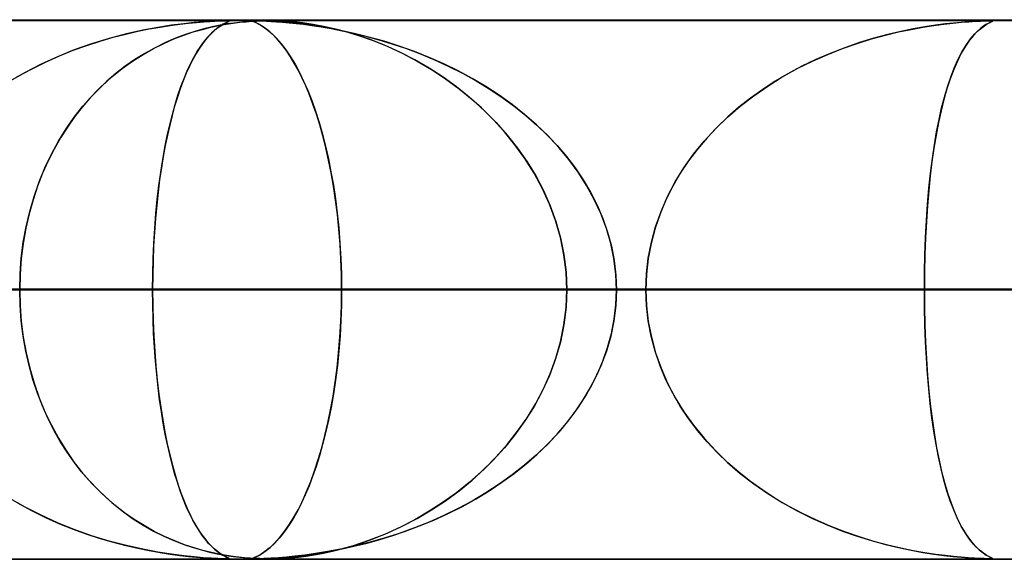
# Model space of a CAD drawing. Header units: millimetres. Extents: x -635 to 635, y -772 to 772.
# Tile 22 of 44: x -32 to -14, y 761 to 772. Entities that reach past the tile are written whole.
import ezdxf

# ---------------------------------------------------------------- set-up
doc = ezdxf.new("R2010")
doc.units = ezdxf.units.MM
doc.layers.add('HIDDEN', color=7, linetype='Continuous')
doc.layers.add('THICK', color=7, linetype='Continuous')

msp = doc.modelspace()

# ---------------------------------------------------------------- linework, layer by layer
at = {"layer": 'HIDDEN'}
for p, q in [((-551.5, 771.49), (0, 771.49)), ((-280.736, 771.49), (0, 771.49)), ((-280.736, 771.49), (0, 771.49)), ((0, 771.48), (-268.845, 771.48)), ((-30.24, 771.285), (-30.027, 771.329)), ((-29.87, 771.357), (-30.149, 771.304)), ((-30.027, 771.329), (-29.825, 771.364)), ((-29.616, 771.396), (-29.87, 771.357)), ((-29.825, 771.364), (-29.637, 771.393)), ((-29.637, 771.393), (-29.462, 771.417)), ((-29.389, 771.425), (-29.616, 771.396)), ((-29.462, 771.417), (-29.299, 771.435)), ((-29.195, 771.446), (-29.389, 771.425)), ((-29.299, 771.435), (-29.15, 771.45)), ((-29.029, 771.46), (-29.195, 771.446)), ((-29.015, 771.33), (-29.181, 771.283)), ((-29.15, 771.45), (-29.017, 771.461)), ((-29.043, 771.321), (-28.884, 771.361)), ((-28.879, 771.47), (-29.029, 771.46)), ((-29.017, 771.461), (-28.903, 771.468)), ((-28.859, 771.368), (-29.015, 771.33)), ((-28.903, 771.468), (-28.81, 771.473)), ((-28.884, 771.361), (-28.735, 771.393)), ((-28.753, 771.476), (-28.879, 771.47)), ((-28.713, 771.398), (-28.859, 771.368)), ((-28.776, 771.335), (-28.823, 771.296)), ((-28.816, 771.302), (-28.76, 771.347)), ((-28.81, 771.473), (-28.736, 771.477)), ((-28.733, 771.367), (-28.776, 771.335)), ((-28.76, 771.347), (-28.71, 771.383)), ((-28.661, 771.479), (-28.753, 771.476)), ((-28.736, 771.477), (-28.679, 771.479)), ((-28.735, 771.393), (-28.598, 771.418)), ((-28.695, 771.393), (-28.733, 771.367)), ((-28.58, 771.421), (-28.713, 771.398)), ((-28.71, 771.383), (-28.665, 771.411)), ((-28.66, 771.414), (-28.695, 771.393)), ((-28.679, 771.479), (-28.634, 771.48)), ((-28.665, 771.411), (-28.627, 771.432)), ((-28.6, 771.48), (-28.661, 771.479)), ((-28.631, 771.43), (-28.66, 771.414)), ((-28.634, 771.48), (-28.6, 771.48)), ((-28.605, 771.443), (-28.631, 771.43)), ((-28.627, 771.432), (-28.596, 771.448)), ((-28.583, 771.454), (-28.605, 771.443)), ((-28.6, 771.48), (-28.575, 771.48)), ((-28.563, 771.479), (-28.6, 771.48)), ((-28.598, 771.418), (-28.468, 771.437)), ((-28.596, 771.448), (-28.57, 771.46)), ((-28.565, 771.463), (-28.583, 771.454)), ((-28.459, 771.438), (-28.58, 771.421)), ((-28.575, 771.48), (-28.558, 771.479)), ((-28.57, 771.46), (-28.552, 771.469)), ((-28.553, 771.469), (-28.565, 771.463)), ((-28.547, 771.476), (-28.563, 771.479)), ((-28.558, 771.479), (-28.549, 771.477)), ((-28.547, 771.474), (-28.553, 771.469)), ((-28.552, 771.469), (-28.547, 771.476)), ((-28.549, 771.477), (-28.547, 771.474)), ((-28.468, 771.437), (-28.345, 771.452)), ((-28.351, 771.451), (-28.459, 771.438)), ((-28.246, 771.462), (-28.351, 771.451)), ((-28.345, 771.452), (-28.232, 771.463)), ((-28.146, 771.469), (-28.246, 771.462)), ((-28.232, 771.463), (-28.129, 771.471)), ((-28.052, 771.475), (-28.146, 771.469)), ((-28.129, 771.471), (-28.04, 771.475)), ((-28.108, 771.476), (-28.101, 771.478)), ((-28.107, 771.472), (-28.108, 771.476)), ((-28.092, 771.479), (-28.107, 771.476)), ((-28.107, 771.476), (-28.103, 771.47)), ((-28.097, 771.467), (-28.107, 771.472)), ((-28.103, 771.47), (-28.083, 771.46)), ((-28.101, 771.478), (-28.086, 771.479)), ((-28.079, 771.458), (-28.097, 771.467)), ((-28.056, 771.48), (-28.092, 771.479)), ((-28.086, 771.479), (-28.064, 771.48)), ((-28.083, 771.46), (-28.052, 771.446)), ((-28.054, 771.447), (-28.079, 771.458)), ((-27.993, 771.479), (-28.056, 771.48)), ((-28.056, 771.48), (-28.023, 771.48)), ((-28.022, 771.431), (-28.054, 771.447)), ((-27.969, 771.478), (-28.052, 771.475)), ((-28.052, 771.446), (-28.01, 771.425)), ((-28.04, 771.475), (-27.963, 771.478)), ((-28.023, 771.48), (-27.979, 771.479)), ((-27.985, 771.412), (-28.022, 771.431)), ((-28.01, 771.425), (-27.958, 771.396)), ((-27.899, 771.476), (-27.993, 771.479)), ((-27.944, 771.388), (-27.985, 771.412)), ((-27.979, 771.479), (-27.923, 771.477)), ((-27.895, 771.479), (-27.969, 771.478)), ((-27.963, 771.478), (-27.892, 771.48)), ((-27.958, 771.396), (-27.896, 771.357)), ((-27.897, 771.357), (-27.944, 771.388)), ((-27.923, 771.477), (-27.853, 771.474)), ((-27.773, 771.469), (-27.899, 771.476)), ((-27.847, 771.321), (-27.897, 771.357)), ((-27.896, 771.357), (-27.826, 771.304)), ((-27.823, 771.48), (-27.895, 771.479)), ((-27.892, 771.48), (-27.824, 771.48)), ((-27.853, 771.474), (-27.767, 771.469)), ((-27.824, 771.48), (-27.754, 771.479)), ((-27.75, 771.479), (-27.823, 771.48)), ((-27.629, 771.46), (-27.773, 771.469)), ((-27.767, 771.469), (-27.667, 771.463)), ((-27.754, 771.479), (-27.68, 771.478)), ((-27.673, 771.478), (-27.75, 771.479)), ((-27.68, 771.478), (-27.597, 771.475)), ((-27.587, 771.475), (-27.673, 771.478)), ((-27.667, 771.463), (-27.555, 771.454)), ((-27.481, 771.448), (-27.629, 771.46)), ((-27.597, 771.475), (-27.501, 771.47)), ((-27.481, 771.469), (-27.587, 771.475)), ((-27.555, 771.454), (-27.434, 771.443)), ((-27.501, 771.47), (-27.387, 771.461)), ((-27.348, 771.458), (-27.481, 771.469)), ((-27.324, 771.432), (-27.481, 771.448)), ((-27.434, 771.443), (-27.305, 771.43)), ((-27.387, 771.461), (-27.26, 771.449)), ((-27.182, 771.44), (-27.348, 771.458)), ((-27.144, 771.411), (-27.324, 771.432)), ((-27.305, 771.43), (-27.166, 771.414)), ((-27.26, 771.449), (-27.119, 771.431)), ((-26.986, 771.411), (-27.182, 771.44)), ((-27.166, 771.414), (-27.011, 771.393)), ((-26.942, 771.383), (-27.144, 771.411)), ((-27.119, 771.431), (-26.966, 771.408)), ((-27.011, 771.393), (-26.838, 771.367)), ((-26.763, 771.37), (-26.986, 771.411)), ((-26.966, 771.408), (-26.795, 771.377)), ((-26.72, 771.347), (-26.942, 771.383)), ((-26.838, 771.367), (-26.65, 771.335)), ((-26.795, 771.377), (-26.601, 771.335)), ((-26.515, 771.314), (-26.763, 771.37)), ((-26.48, 771.302), (-26.72, 771.347)), ((-26.65, 771.335), (-26.448, 771.296)), ((-26.601, 771.335), (-26.384, 771.279)), ((-15.852, 771.33), (-16.082, 771.283)), ((-15.89, 771.321), (-15.672, 771.361)), ((-15.638, 771.368), (-15.852, 771.33)), ((-15.672, 771.361), (-15.47, 771.393)), ((-15.44, 771.398), (-15.638, 771.368)), ((-15.47, 771.393), (-15.286, 771.418)), ((-15.262, 771.421), (-15.44, 771.398)), ((-15.286, 771.418), (-15.115, 771.437)), ((-15.104, 771.438), (-15.262, 771.421)), ((-15.115, 771.437), (-14.958, 771.452)), ((-14.965, 771.451), (-15.104, 771.438)), ((-14.835, 771.462), (-14.965, 771.451)), ((-14.958, 771.452), (-14.818, 771.463)), ((-14.717, 771.469), (-14.835, 771.462)), ((-14.818, 771.463), (-14.698, 771.471)), ((-14.616, 771.475), (-14.717, 771.469)), ((-14.698, 771.471), (-14.604, 771.475)), ((-14.605, 771.335), (-14.667, 771.279)), ((-14.629, 771.314), (-14.558, 771.37)), ((-14.537, 771.478), (-14.616, 771.475)), ((-14.55, 771.377), (-14.605, 771.335)), ((-14.604, 771.475), (-14.532, 771.478)), ((-14.558, 771.37), (-14.497, 771.411)), ((-14.503, 771.408), (-14.55, 771.377)), ((-14.479, 771.479), (-14.537, 771.478)), ((-14.532, 771.478), (-14.477, 771.48)), ((-14.462, 771.431), (-14.503, 771.408)), ((-14.497, 771.411), (-14.446, 771.44)), ((-14.435, 771.48), (-14.479, 771.479)), ((-14.477, 771.48), (-14.435, 771.48)), ((-14.428, 771.449), (-14.462, 771.431)), ((-14.446, 771.44), (-14.41, 771.458)), ((-14.435, 771.48), (-14.406, 771.479)), ((-14.405, 771.479), (-14.435, 771.48)), ((-14.402, 771.461), (-14.428, 771.449)), ((-14.41, 771.458), (-14.389, 771.469)), ((-14.406, 771.479), (-14.389, 771.478)), ((-14.388, 771.478), (-14.405, 771.479)), ((-14.387, 771.47), (-14.402, 771.461)), ((-14.389, 771.478), (-14.382, 771.475)), ((-14.389, 771.469), (-14.382, 771.475)), ((-14.382, 771.475), (-14.388, 771.478)), ((-14.382, 771.475), (-14.387, 771.47)), ((-30.77, 771.153), (-31.099, 771.053)), ((-30.937, 771.104), (-30.696, 771.174)), ((-30.451, 771.237), (-30.77, 771.153)), ((-30.696, 771.174), (-30.463, 771.234)), ((-30.463, 771.234), (-30.24, 771.285)), ((-30.149, 771.304), (-30.451, 771.237)), ((-29.756, 771.061), (-29.569, 771.143)), ((-29.538, 771.156), (-29.727, 771.075)), ((-29.569, 771.143), (-29.387, 771.213)), ((-29.356, 771.225), (-29.538, 771.156)), ((-29.387, 771.213), (-29.211, 771.272)), ((-29.181, 771.283), (-29.356, 771.225)), ((-29.211, 771.272), (-29.043, 771.321)), ((-29.005, 771.1), (-28.939, 771.179)), ((-28.926, 771.194), (-28.982, 771.129)), ((-28.939, 771.179), (-28.876, 771.247)), ((-28.873, 771.249), (-28.926, 771.194)), ((-28.876, 771.247), (-28.816, 771.302)), ((-28.823, 771.296), (-28.873, 771.249)), ((-27.792, 771.276), (-27.847, 771.321)), ((-27.826, 771.304), (-27.749, 771.237)), ((-27.735, 771.224), (-27.792, 771.276)), ((-27.749, 771.237), (-27.665, 771.153)), ((-27.674, 771.162), (-27.735, 771.224)), ((-27.61, 771.091), (-27.674, 771.162)), ((-27.665, 771.153), (-27.578, 771.053)), ((-26.245, 771.239), (-26.515, 771.314)), ((-26.223, 771.247), (-26.48, 771.302)), ((-26.448, 771.296), (-26.234, 771.249)), ((-26.384, 771.279), (-26.146, 771.208)), ((-25.957, 771.143), (-26.245, 771.239)), ((-26.234, 771.249), (-26.007, 771.194)), ((-25.953, 771.179), (-26.223, 771.247)), ((-26.146, 771.208), (-25.889, 771.118)), ((-26.007, 771.194), (-25.771, 771.129)), ((-25.663, 771.028), (-25.957, 771.143)), ((-25.671, 771.1), (-25.953, 771.179)), ((-16.89, 771.061), (-16.625, 771.143)), ((-16.582, 771.156), (-16.849, 771.075)), ((-16.625, 771.143), (-16.369, 771.213)), ((-16.326, 771.225), (-16.582, 771.156)), ((-16.369, 771.213), (-16.123, 771.272)), ((-16.082, 771.283), (-16.326, 771.225)), ((-16.123, 771.272), (-15.89, 771.321)), ((-14.871, 771.028), (-14.789, 771.143)), ((-14.735, 771.208), (-14.808, 771.118)), ((-14.789, 771.143), (-14.707, 771.239)), ((-14.667, 771.279), (-14.735, 771.208)), ((-14.707, 771.239), (-14.629, 771.314)), ((-31.437, 770.932), (-31.184, 771.024)), ((-31.099, 771.053), (-31.42, 770.939)), ((-31.184, 771.024), (-30.937, 771.104)), ((-30.142, 770.856), (-29.948, 770.966)), ((-29.921, 770.98), (-30.111, 770.875)), ((-29.948, 770.966), (-29.756, 771.061)), ((-29.727, 771.075), (-29.921, 770.98)), ((-29.098, 770.969), (-29.158, 770.872)), ((-29.136, 770.909), (-29.071, 771.009)), ((-29.039, 771.054), (-29.098, 770.969)), ((-29.071, 771.009), (-29.005, 771.1)), ((-28.982, 771.129), (-29.039, 771.054)), ((-27.544, 771.01), (-27.61, 771.091)), ((-27.578, 771.053), (-27.492, 770.939)), ((-27.476, 770.917), (-27.544, 771.01)), ((-25.889, 771.118), (-25.616, 771.007)), ((-25.771, 771.129), (-25.525, 771.055)), ((-25.388, 771.009), (-25.671, 771.1)), ((-25.378, 770.899), (-25.663, 771.028)), ((-25.616, 771.007), (-25.334, 770.877)), ((-25.525, 771.055), (-25.272, 770.969)), ((-25.108, 770.909), (-25.388, 771.009)), ((-25.272, 770.969), (-25.013, 770.872)), ((-17.44, 770.856), (-17.163, 770.966)), ((-17.124, 770.98), (-17.396, 770.875)), ((-17.163, 770.966), (-16.89, 771.061)), ((-16.849, 771.075), (-17.124, 770.98)), ((-14.884, 771.007), (-14.961, 770.877)), ((-14.949, 770.899), (-14.871, 771.028)), ((-14.808, 771.118), (-14.884, 771.007)), ((-31.733, 770.813), (-32.036, 770.674)), ((-31.953, 770.714), (-31.693, 770.829)), ((-31.42, 770.939), (-31.733, 770.813)), ((-31.693, 770.829), (-31.437, 770.932)), ((-30.338, 770.732), (-30.142, 770.856)), ((-30.111, 770.875), (-30.296, 770.76)), ((-29.262, 770.679), (-29.199, 770.799)), ((-29.158, 770.872), (-29.219, 770.762)), ((-29.199, 770.799), (-29.136, 770.909)), ((-27.492, 770.939), (-27.407, 770.813)), ((-27.407, 770.813), (-27.476, 770.917)), ((-27.407, 770.813), (-27.323, 770.674)), ((-27.336, 770.696), (-27.407, 770.813)), ((-25.1, 770.756), (-25.378, 770.899)), ((-25.334, 770.877), (-25.059, 770.733)), ((-24.833, 770.799), (-25.108, 770.909)), ((-25.013, 770.872), (-24.748, 770.762)), ((-24.562, 770.679), (-24.833, 770.799)), ((-17.721, 770.732), (-17.44, 770.856)), ((-17.396, 770.875), (-17.661, 770.76)), ((-14.961, 770.877), (-15.033, 770.733)), ((-15.022, 770.756), (-14.949, 770.899)), ((-32.036, 770.674), (-32.33, 770.523)), ((-32.213, 770.585), (-31.953, 770.714)), ((-30.475, 770.635), (-30.648, 770.502)), ((-30.533, 770.592), (-30.338, 770.732)), ((-30.296, 770.76), (-30.475, 770.635)), ((-29.281, 770.64), (-29.341, 770.507)), ((-29.323, 770.549), (-29.262, 770.679)), ((-29.219, 770.762), (-29.281, 770.64)), ((-27.265, 770.567), (-27.336, 770.696)), ((-27.323, 770.674), (-27.242, 770.523)), ((-24.833, 770.6), (-25.1, 770.756)), ((-25.059, 770.733), (-24.791, 770.574)), ((-24.574, 770.433), (-24.833, 770.6)), ((-24.748, 770.762), (-24.48, 770.64)), ((-24.296, 770.549), (-24.562, 770.679)), ((-24.48, 770.64), (-24.217, 770.508)), ((-17.919, 770.635), (-18.17, 770.502)), ((-18.004, 770.592), (-17.721, 770.732)), ((-17.661, 770.76), (-17.919, 770.635)), ((-15.156, 770.433), (-15.091, 770.6)), ((-15.033, 770.733), (-15.102, 770.574)), ((-15.091, 770.6), (-15.022, 770.756)), ((-32.33, 770.523), (-32.613, 770.36)), ((-32.471, 770.444), (-32.213, 770.585)), ((-30.91, 770.269), (-30.725, 770.437)), ((-30.648, 770.502), (-30.814, 770.359)), ((-30.725, 770.437), (-30.533, 770.592)), ((-29.341, 770.507), (-29.398, 770.367)), ((-29.382, 770.409), (-29.323, 770.549)), ((-27.194, 770.425), (-27.265, 770.567)), ((-27.242, 770.523), (-27.163, 770.36)), ((-27.124, 770.273), (-27.194, 770.425)), ((-24.791, 770.574), (-24.531, 770.403)), ((-24.327, 770.254), (-24.574, 770.433)), ((-24.036, 770.409), (-24.296, 770.549)), ((-24.217, 770.508), (-23.963, 770.367)), ((-18.552, 770.269), (-18.283, 770.437)), ((-18.17, 770.502), (-18.412, 770.359)), ((-18.283, 770.437), (-18.004, 770.592)), ((-15.217, 770.254), (-15.156, 770.433)), ((-15.102, 770.574), (-15.167, 770.403)), ((-31.088, 770.089), (-30.91, 770.269)), ((-30.814, 770.359), (-30.974, 770.207)), ((-29.495, 770.098), (-29.439, 770.259)), ((-29.398, 770.367), (-29.454, 770.218)), ((-29.439, 770.259), (-29.382, 770.409)), ((-27.163, 770.36), (-27.087, 770.185)), ((-27.056, 770.109), (-27.124, 770.273)), ((-24.531, 770.403), (-24.28, 770.218)), ((-24.09, 770.064), (-24.327, 770.254)), ((-23.782, 770.259), (-24.036, 770.409)), ((-23.963, 770.367), (-23.718, 770.218)), ((-23.535, 770.098), (-23.782, 770.259)), ((-18.812, 770.089), (-18.552, 770.269)), ((-18.412, 770.359), (-18.646, 770.207)), ((-15.273, 770.064), (-15.217, 770.254)), ((-15.167, 770.403), (-15.227, 770.218)), ((-31.128, 770.046), (-31.274, 769.876)), ((-31.258, 769.897), (-31.088, 770.089)), ((-30.974, 770.207), (-31.128, 770.046)), ((-29.506, 770.061), (-29.557, 769.897)), ((-29.548, 769.926), (-29.495, 770.098)), ((-29.454, 770.218), (-29.506, 770.061)), ((-27.087, 770.185), (-27.014, 769.999)), ((-26.99, 769.934), (-27.056, 770.109)), ((-24.28, 770.218), (-24.039, 770.021)), ((-23.864, 769.863), (-24.09, 770.064)), ((-23.718, 770.218), (-23.483, 770.062)), ((-23.295, 769.926), (-23.535, 770.098)), ((-23.483, 770.062), (-23.257, 769.897)), ((-18.871, 770.046), (-19.086, 769.876)), ((-19.061, 769.897), (-18.812, 770.089)), ((-18.646, 770.207), (-18.871, 770.046)), ((-15.325, 769.863), (-15.273, 770.064)), ((-15.227, 770.218), (-15.284, 770.021)), ((-31.419, 769.692), (-31.258, 769.897)), ((-31.274, 769.876), (-31.414, 769.698)), ((-29.557, 769.897), (-29.604, 769.725)), ((-29.599, 769.743), (-29.548, 769.926)), ((-27.014, 769.999), (-26.943, 769.801)), ((-26.926, 769.748), (-26.99, 769.934)), ((-24.039, 770.021), (-23.809, 769.811)), ((-23.647, 769.649), (-23.864, 769.863)), ((-23.063, 769.743), (-23.295, 769.926)), ((-23.257, 769.897), (-23.041, 769.725)), ((-19.299, 769.692), (-19.061, 769.897)), ((-19.086, 769.876), (-19.292, 769.698)), ((-15.373, 769.649), (-15.325, 769.863)), ((-15.284, 770.021), (-15.337, 769.811)), ((-31.57, 769.474), (-31.419, 769.692)), ((-31.414, 769.698), (-31.547, 769.509)), ((-29.604, 769.725), (-29.649, 769.545)), ((-29.648, 769.549), (-29.599, 769.743)), ((-26.943, 769.801), (-26.877, 769.593)), ((-26.864, 769.551), (-26.926, 769.748)), ((-23.809, 769.811), (-23.591, 769.59)), ((-22.84, 769.549), (-23.063, 769.743)), ((-23.041, 769.725), (-22.836, 769.546)), ((-19.524, 769.474), (-19.299, 769.692)), ((-19.292, 769.698), (-19.489, 769.509)), ((-15.337, 769.811), (-15.385, 769.59)), ((-31.547, 769.509), (-31.674, 769.31)), ((-29.695, 769.345), (-29.648, 769.549)), ((-29.649, 769.545), (-29.692, 769.359)), ((-26.877, 769.593), (-26.815, 769.377)), ((-26.806, 769.343), (-26.864, 769.551)), ((-23.439, 769.421), (-23.647, 769.649)), ((-23.591, 769.59), (-23.386, 769.358)), ((-22.629, 769.345), (-22.84, 769.549)), ((-22.836, 769.546), (-22.643, 769.359)), ((-19.489, 769.509), (-19.677, 769.31)), ((-15.385, 769.59), (-15.43, 769.358)), ((-15.418, 769.421), (-15.373, 769.649)), ((-31.712, 769.245), (-31.57, 769.474)), ((-29.738, 769.131), (-29.695, 769.345)), ((-29.692, 769.359), (-29.731, 769.165)), ((-26.815, 769.377), (-26.757, 769.152)), ((-26.751, 769.125), (-26.806, 769.343)), ((-23.242, 769.179), (-23.439, 769.421)), ((-23.386, 769.358), (-23.194, 769.115)), ((-22.643, 769.359), (-22.46, 769.166)), ((-22.429, 769.131), (-22.629, 769.345)), ((-19.734, 769.245), (-19.524, 769.474)), ((-15.43, 769.358), (-15.47, 769.115)), ((-15.46, 769.179), (-15.418, 769.421)), ((-31.843, 769.004), (-31.712, 769.245)), ((-31.674, 769.31), (-31.793, 769.101)), ((-29.731, 769.165), (-29.769, 768.963)), ((-26.757, 769.152), (-26.704, 768.919)), ((-23.059, 768.923), (-23.242, 769.179)), ((-22.46, 769.166), (-22.288, 768.964)), ((-19.93, 769.004), (-19.734, 769.245)), ((-19.677, 769.31), (-19.854, 769.101)), ((-15.497, 768.923), (-15.46, 769.179)), ((-31.963, 768.754), (-31.843, 769.004)), ((-31.793, 769.101), (-31.904, 768.881)), ((-29.769, 768.963), (-29.803, 768.752)), ((-29.778, 768.905), (-29.738, 769.131)), ((-26.699, 768.896), (-26.751, 769.125)), ((-23.194, 769.115), (-23.018, 768.863)), ((-22.242, 768.905), (-22.429, 769.131)), ((-22.288, 768.964), (-22.127, 768.752)), ((-20.108, 768.754), (-19.93, 769.004)), ((-19.854, 769.101), (-20.02, 768.881)), ((-15.47, 769.115), (-15.506, 768.863)), ((-31.904, 768.881), (-32.007, 768.651)), ((-29.815, 768.67), (-29.778, 768.905)), ((-26.704, 768.919), (-26.656, 768.679)), ((-26.652, 768.658), (-26.699, 768.896)), ((-22.889, 768.654), (-23.059, 768.923)), ((-23.018, 768.863), (-22.858, 768.601)), ((-22.069, 768.67), (-22.242, 768.905)), ((-20.02, 768.881), (-20.174, 768.651)), ((-15.506, 768.863), (-15.537, 768.601)), ((-15.531, 768.654), (-15.497, 768.923)), ((-32.007, 768.651), (-32.1, 768.411)), ((-32.07, 768.493), (-31.963, 768.754)), ((-29.849, 768.424), (-29.815, 768.67)), ((-29.803, 768.752), (-29.835, 768.531)), ((-26.656, 768.679), (-26.612, 768.431)), ((-26.609, 768.41), (-26.652, 768.658)), ((-22.737, 768.373), (-22.889, 768.654)), ((-22.858, 768.601), (-22.715, 768.329)), ((-22.127, 768.752), (-21.978, 768.532)), ((-21.912, 768.424), (-22.069, 768.67)), ((-20.174, 768.651), (-20.314, 768.411)), ((-20.268, 768.493), (-20.108, 768.754)), ((-15.537, 768.601), (-15.565, 768.329)), ((-15.561, 768.373), (-15.531, 768.654)), ((-32.1, 768.411), (-32.184, 768.16)), ((-32.164, 768.223), (-32.07, 768.493)), ((-29.879, 768.167), (-29.849, 768.424)), ((-29.835, 768.531), (-29.864, 768.301)), ((-26.612, 768.431), (-26.573, 768.175)), ((-26.57, 768.153), (-26.609, 768.41)), ((-21.978, 768.532), (-21.841, 768.301)), ((-21.771, 768.167), (-21.912, 768.424)), ((-20.314, 768.411), (-20.44, 768.16)), ((-20.41, 768.223), (-20.268, 768.493)), ((-32.245, 767.945), (-32.164, 768.223)), ((-29.864, 768.301), (-29.89, 768.062)), ((-22.603, 768.079), (-22.737, 768.373)), ((-22.715, 768.329), (-22.591, 768.049)), ((-21.841, 768.301), (-21.719, 768.062)), ((-20.532, 767.945), (-20.41, 768.223)), ((-15.565, 768.329), (-15.589, 768.049)), ((-15.586, 768.079), (-15.561, 768.373)), ((-32.184, 768.16), (-32.257, 767.9)), ((-29.89, 768.062), (-29.912, 767.814)), ((-29.905, 767.902), (-29.879, 768.167)), ((-26.573, 768.175), (-26.54, 767.91)), ((-26.537, 767.887), (-26.57, 768.153)), ((-22.49, 767.774), (-22.603, 768.079)), ((-22.591, 768.049), (-22.484, 767.758)), ((-21.648, 767.902), (-21.771, 768.167)), ((-21.719, 768.062), (-21.613, 767.814)), ((-20.44, 768.16), (-20.549, 767.9)), ((-15.589, 768.049), (-15.609, 767.758)), ((-15.608, 767.774), (-15.586, 768.079)), ((-32.257, 767.9), (-32.318, 767.63)), ((-32.312, 767.66), (-32.245, 767.945)), ((-29.927, 767.629), (-29.905, 767.902)), ((-26.54, 767.91), (-26.512, 767.637)), ((-26.51, 767.615), (-26.537, 767.887)), ((-21.546, 767.629), (-21.648, 767.902)), ((-20.549, 767.9), (-20.642, 767.63)), ((-20.633, 767.66), (-20.532, 767.945)), ((-29.912, 767.814), (-29.931, 767.559)), ((-22.399, 767.46), (-22.49, 767.774)), ((-22.484, 767.758), (-22.398, 767.456)), ((-21.613, 767.814), (-21.523, 767.559)), ((-15.624, 767.46), (-15.608, 767.774)), ((-15.609, 767.758), (-15.624, 767.456)), ((-32.318, 767.63), (-32.368, 767.351)), ((-32.365, 767.371), (-32.312, 767.66)), ((-29.931, 767.559), (-29.946, 767.299)), ((-29.944, 767.35), (-29.927, 767.629)), ((-26.512, 767.637), (-26.489, 767.356)), ((-26.488, 767.339), (-26.51, 767.615)), ((-21.465, 767.35), (-21.546, 767.629)), ((-21.523, 767.559), (-21.452, 767.299)), ((-20.642, 767.63), (-20.716, 767.351)), ((-20.711, 767.371), (-20.633, 767.66)), ((-32.368, 767.351), (-32.403, 767.067)), ((-32.402, 767.079), (-32.365, 767.371)), ((-29.956, 767.067), (-29.944, 767.35)), ((-26.489, 767.356), (-26.473, 767.071)), ((-26.472, 767.059), (-26.488, 767.339)), ((-22.334, 767.138), (-22.399, 767.46)), ((-22.398, 767.456), (-22.334, 767.143)), ((-21.406, 767.067), (-21.465, 767.35)), ((-20.716, 767.351), (-20.77, 767.067)), ((-20.768, 767.079), (-20.711, 767.371)), ((-15.636, 767.138), (-15.624, 767.46)), ((-15.624, 767.456), (-15.636, 767.143)), ((-29.946, 767.299), (-29.957, 767.033)), ((-22.334, 767.143), (-22.294, 766.819)), ((-22.294, 766.814), (-22.334, 767.138)), ((-21.452, 767.299), (-21.401, 767.033)), ((-15.636, 767.143), (-15.643, 766.819)), ((-15.643, 766.814), (-15.636, 767.138)), ((-32.403, 767.067), (-32.425, 766.779)), ((-32.424, 766.785), (-32.402, 767.079)), ((-29.957, 767.033), (-29.964, 766.763)), ((-29.963, 766.78), (-29.956, 767.067)), ((-26.473, 767.071), (-26.463, 766.781)), ((-26.463, 766.776), (-26.472, 767.059)), ((-21.37, 766.78), (-21.406, 767.067)), ((-21.401, 767.033), (-21.369, 766.763)), ((-20.802, 766.785), (-20.768, 767.079)), ((-20.77, 767.067), (-20.802, 766.779)), ((-32.432, 766.49), (-32.424, 766.785)), ((-32.425, 766.779), (-32.432, 766.49)), ((-29.966, 766.49), (-29.963, 766.78)), ((-29.964, 766.763), (-29.966, 766.49)), ((-26.463, 766.781), (-26.459, 766.49)), ((-26.459, 766.49), (-26.463, 766.776)), ((-22.294, 766.819), (-22.281, 766.49)), ((-22.281, 766.49), (-22.294, 766.814)), ((-21.358, 766.49), (-21.37, 766.78)), ((-21.369, 766.763), (-21.358, 766.49)), ((-20.813, 766.49), (-20.802, 766.785)), ((-20.802, 766.779), (-20.813, 766.49)), ((-15.643, 766.819), (-15.646, 766.49)), ((-15.646, 766.49), (-15.643, 766.814)), ((-267.342, 766.49), (0, 766.49)), ((0, 766.49), (-267.342, 766.49)), ((0, 766.49), (-262.261, 766.49)), ((-262.261, 766.49), (0, 766.49)), ((-253.177, 766.49), (0, 766.49)), ((0, 766.49), (-253.177, 766.49)), ((0, 766.49), (-248.097, 766.49)), ((-248.097, 766.49), (0, 766.49)), ((-239.012, 766.49), (0, 766.49)), ((0, 766.49), (-239.012, 766.49)), ((0, 766.49), (-233.932, 766.49)), ((-233.932, 766.49), (0, 766.49)), ((-224.848, 766.49), (0, 766.49)), ((0, 766.49), (-224.848, 766.49)), ((0, 766.49), (-219.767, 766.49)), ((-219.767, 766.49), (0, 766.49)), ((-210.683, 766.49), (0, 766.49)), ((0, 766.49), (-210.683, 766.49)), ((0, 766.49), (-205.602, 766.49)), ((-205.602, 766.49), (0, 766.49)), ((-196.517, 766.49), (0, 766.49)), ((0, 766.49), (-196.517, 766.49)), ((0, 766.49), (-191.437, 766.49)), ((-191.437, 766.49), (0, 766.49)), ((-182.352, 766.49), (0, 766.49)), ((0, 766.49), (-182.352, 766.49)), ((0, 766.49), (-177.271, 766.49)), ((-177.271, 766.49), (0, 766.49)), ((-168.187, 766.49), (0, 766.49)), ((0, 766.49), (-168.187, 766.49)), ((0, 766.49), (-163.106, 766.49)), ((-163.106, 766.49), (0, 766.49)), ((-154.021, 766.49), (0, 766.49)), ((0, 766.49), (-154.021, 766.49)), ((0, 766.49), (-148.94, 766.49)), ((-148.94, 766.49), (0, 766.49)), ((-139.855, 766.49), (0, 766.49)), ((0, 766.49), (-139.855, 766.49)), ((0, 766.49), (-134.774, 766.49)), ((-134.774, 766.49), (0, 766.49)), ((-125.688, 766.49), (0, 766.49)), ((0, 766.49), (-125.688, 766.49)), ((0, 766.49), (-120.607, 766.49)), ((-120.607, 766.49), (0, 766.49)), ((-111.521, 766.49), (0, 766.49)), ((0, 766.49), (-111.521, 766.49)), ((0, 766.49), (-106.44, 766.49)), ((-106.44, 766.49), (0, 766.49)), ((-97.353, 766.49), (0, 766.49)), ((0, 766.49), (-97.353, 766.49)), ((0, 766.49), (-92.271, 766.49)), ((-92.271, 766.49), (0, 766.49)), ((-83.184, 766.49), (0, 766.49)), ((0, 766.49), (-83.184, 766.49)), ((0, 766.49), (-78.101, 766.49)), ((-78.101, 766.49), (0, 766.49)), ((-69.013, 766.49), (0, 766.49)), ((0, 766.49), (-69.013, 766.49)), ((0, 766.49), (-63.929, 766.49)), ((-63.929, 766.49), (0, 766.49)), ((-54.838, 766.49), (0, 766.49)), ((0, 766.49), (-54.838, 766.49)), ((-29.966, 766.49), (-50.413, 766.49)), ((-50.413, 766.49), (-29.966, 766.49)), ((0, 766.49), (-49.753, 766.49)), ((-49.753, 766.49), (0, 766.49)), ((-40.657, 766.49), (0, 766.49)), ((0, 766.49), (-40.657, 766.49)), ((0, 766.49), (-35.567, 766.49)), ((-35.567, 766.49), (0, 766.49)), ((-35.567, 766.49), (-26.459, 766.49)), ((-26.459, 766.49), (-35.567, 766.49)), ((-32.432, 766.49), (-20.813, 766.49)), ((-32.425, 766.202), (-32.432, 766.49)), ((-32.432, 766.49), (-32.424, 766.195)), ((-20.813, 766.49), (-32.432, 766.49)), ((-29.964, 766.216), (-29.966, 766.49)), ((-29.966, 766.49), (-29.963, 766.2)), ((-20.813, 766.49), (-29.966, 766.49)), ((-29.966, 766.49), (-20.813, 766.49)), ((-26.463, 766.193), (-26.459, 766.49)), ((-26.459, 766.49), (-26.463, 766.202)), ((-26.459, 766.49), (0, 766.49)), ((0, 766.49), (-26.459, 766.49)), ((-22.281, 766.49), (-22.294, 766.166)), ((-22.294, 766.161), (-22.281, 766.49)), ((-15.646, 766.49), (-22.281, 766.49)), ((-22.281, 766.49), (-15.646, 766.49)), ((-8.766, 766.49), (-22.281, 766.49)), ((-22.281, 766.49), (-8.766, 766.49)), ((-21.358, 766.49), (-21.37, 766.2)), ((-21.369, 766.216), (-21.358, 766.49)), ((0, 766.49), (-21.358, 766.49)), ((-21.358, 766.49), (0, 766.49)), ((-21.358, 766.49), (-12.205, 766.49)), ((-12.205, 766.49), (-21.358, 766.49)), ((-20.813, 766.49), (-20.802, 766.195)), ((-20.802, 766.201), (-20.813, 766.49)), ((-15.643, 766.161), (-15.646, 766.49)), ((-15.646, 766.49), (-15.643, 766.166)), ((-8.766, 766.49), (-15.646, 766.49)), ((-15.646, 766.49), (-8.766, 766.49)), ((-29.957, 765.947), (-29.964, 766.216)), ((-21.401, 765.947), (-21.369, 766.216)), ((-32.403, 765.915), (-32.425, 766.202)), ((-32.424, 766.195), (-32.402, 765.901)), ((-29.963, 766.2), (-29.956, 765.913)), ((-26.473, 765.899), (-26.463, 766.193)), ((-26.463, 766.202), (-26.472, 765.917)), ((-22.294, 766.166), (-22.334, 765.842)), ((-22.334, 765.837), (-22.294, 766.161)), ((-21.37, 766.2), (-21.406, 765.913)), ((-20.77, 765.913), (-20.802, 766.201)), ((-20.802, 766.195), (-20.768, 765.901)), ((-15.643, 766.166), (-15.636, 765.842)), ((-15.636, 765.837), (-15.643, 766.161)), ((-32.368, 765.632), (-32.403, 765.915)), ((-32.402, 765.901), (-32.365, 765.609)), ((-29.946, 765.681), (-29.957, 765.947)), ((-29.956, 765.913), (-29.944, 765.63)), ((-26.49, 765.608), (-26.473, 765.899)), ((-26.472, 765.917), (-26.488, 765.635)), ((-21.406, 765.913), (-21.465, 765.63)), ((-21.452, 765.681), (-21.401, 765.947)), ((-20.716, 765.629), (-20.77, 765.913)), ((-20.768, 765.901), (-20.711, 765.609)), ((-29.931, 765.421), (-29.946, 765.681)), ((-22.334, 765.842), (-22.399, 765.52)), ((-22.398, 765.524), (-22.334, 765.837)), ((-21.523, 765.421), (-21.452, 765.681)), ((-15.636, 765.842), (-15.624, 765.52)), ((-15.624, 765.524), (-15.636, 765.837)), ((-32.319, 765.354), (-32.368, 765.632)), ((-32.365, 765.609), (-32.312, 765.32)), ((-29.944, 765.63), (-29.927, 765.351)), ((-26.514, 765.323), (-26.49, 765.608)), ((-26.488, 765.635), (-26.51, 765.357)), ((-22.399, 765.52), (-22.49, 765.206)), ((-22.484, 765.222), (-22.398, 765.524)), ((-21.465, 765.63), (-21.546, 765.351)), ((-20.642, 765.35), (-20.716, 765.629)), ((-20.711, 765.609), (-20.633, 765.32)), ((-15.609, 765.222), (-15.624, 765.524)), ((-15.624, 765.52), (-15.608, 765.206)), ((-32.258, 765.085), (-32.319, 765.354)), ((-32.312, 765.32), (-32.245, 765.035)), ((-29.912, 765.166), (-29.931, 765.421)), ((-29.927, 765.351), (-29.905, 765.078)), ((-26.543, 765.045), (-26.514, 765.323)), ((-26.51, 765.357), (-26.538, 765.083)), ((-21.546, 765.351), (-21.648, 765.078)), ((-21.613, 765.166), (-21.523, 765.421)), ((-20.549, 765.08), (-20.642, 765.35)), ((-20.633, 765.32), (-20.532, 765.035)), ((-29.89, 764.918), (-29.912, 765.166)), ((-22.49, 765.206), (-22.603, 764.901)), ((-22.591, 764.931), (-22.484, 765.222)), ((-21.719, 764.918), (-21.613, 765.166)), ((-15.589, 764.931), (-15.609, 765.222)), ((-15.608, 765.206), (-15.586, 764.901)), ((-32.186, 764.825), (-32.258, 765.085)), ((-32.245, 765.035), (-32.164, 764.757)), ((-29.905, 765.078), (-29.879, 764.812)), ((-26.578, 764.776), (-26.543, 765.045)), ((-26.538, 765.083), (-26.572, 764.816)), ((-22.715, 764.651), (-22.591, 764.931)), ((-21.648, 765.078), (-21.771, 764.812)), ((-20.44, 764.82), (-20.549, 765.08)), ((-20.532, 765.035), (-20.41, 764.757)), ((-15.565, 764.651), (-15.589, 764.931)), ((-32.103, 764.575), (-32.186, 764.825)), ((-32.164, 764.757), (-32.07, 764.487)), ((-29.864, 764.679), (-29.89, 764.918)), ((-29.879, 764.812), (-29.849, 764.556)), ((-26.618, 764.517), (-26.578, 764.776)), ((-26.572, 764.816), (-26.611, 764.558)), ((-22.603, 764.901), (-22.737, 764.607)), ((-21.771, 764.812), (-21.912, 764.556)), ((-21.841, 764.679), (-21.719, 764.918)), ((-20.314, 764.569), (-20.44, 764.82)), ((-20.41, 764.757), (-20.268, 764.487)), ((-15.586, 764.901), (-15.561, 764.607)), ((-32.01, 764.336), (-32.103, 764.575)), ((-29.835, 764.448), (-29.864, 764.679)), ((-22.737, 764.607), (-22.889, 764.326)), ((-22.858, 764.379), (-22.715, 764.651)), ((-21.978, 764.448), (-21.841, 764.679)), ((-20.174, 764.329), (-20.314, 764.569)), ((-15.537, 764.379), (-15.565, 764.651)), ((-15.561, 764.607), (-15.531, 764.326)), ((-32.07, 764.487), (-31.963, 764.226)), ((-29.849, 764.556), (-29.815, 764.31)), ((-29.803, 764.228), (-29.835, 764.448)), ((-26.663, 764.265), (-26.618, 764.517)), ((-26.611, 764.558), (-26.654, 764.308)), ((-22.127, 764.228), (-21.978, 764.448)), ((-21.912, 764.556), (-22.069, 764.31)), ((-20.268, 764.487), (-20.108, 764.226)), ((-31.907, 764.106), (-32.01, 764.336)), ((-31.963, 764.226), (-31.843, 763.976)), ((-29.815, 764.31), (-29.778, 764.075)), ((-29.768, 764.016), (-29.803, 764.228)), ((-26.713, 764.022), (-26.663, 764.265)), ((-26.654, 764.308), (-26.703, 764.069)), ((-22.889, 764.326), (-23.059, 764.057)), ((-23.018, 764.117), (-22.858, 764.379)), ((-22.288, 764.016), (-22.127, 764.228)), ((-22.069, 764.31), (-22.242, 764.075)), ((-20.02, 764.099), (-20.174, 764.329)), ((-20.108, 764.226), (-19.93, 763.976)), ((-15.506, 764.117), (-15.537, 764.379)), ((-15.531, 764.326), (-15.497, 764.057)), ((-31.797, 763.887), (-31.907, 764.106)), ((-29.778, 764.075), (-29.738, 763.849)), ((-29.731, 763.814), (-29.768, 764.016)), ((-26.768, 763.786), (-26.713, 764.022)), ((-26.703, 764.069), (-26.755, 763.839)), ((-23.059, 764.057), (-23.242, 763.801)), ((-23.194, 763.865), (-23.018, 764.117)), ((-22.46, 763.814), (-22.288, 764.016)), ((-22.242, 764.075), (-22.429, 763.849)), ((-19.854, 763.879), (-20.02, 764.099)), ((-15.47, 763.865), (-15.506, 764.117)), ((-15.497, 764.057), (-15.46, 763.801)), ((-31.843, 763.976), (-31.712, 763.735)), ((-31.678, 763.678), (-31.797, 763.887)), ((-29.738, 763.849), (-29.695, 763.635)), ((-26.755, 763.839), (-26.811, 763.62)), ((-23.386, 763.622), (-23.194, 763.865)), ((-22.429, 763.849), (-22.629, 763.635)), ((-19.93, 763.976), (-19.734, 763.735)), ((-19.677, 763.67), (-19.854, 763.879)), ((-15.43, 763.622), (-15.47, 763.865)), ((-31.712, 763.735), (-31.57, 763.506)), ((-31.553, 763.479), (-31.678, 763.678)), ((-29.692, 763.621), (-29.731, 763.814)), ((-26.827, 763.559), (-26.768, 763.786)), ((-23.242, 763.801), (-23.439, 763.559)), ((-22.643, 763.621), (-22.46, 763.814)), ((-19.734, 763.735), (-19.524, 763.506)), ((-19.489, 763.471), (-19.677, 763.67)), ((-15.46, 763.801), (-15.418, 763.559)), ((-31.57, 763.506), (-31.419, 763.288)), ((-31.42, 763.291), (-31.553, 763.479)), ((-29.695, 763.635), (-29.648, 763.431)), ((-29.649, 763.434), (-29.692, 763.621)), ((-26.892, 763.34), (-26.827, 763.559)), ((-26.811, 763.62), (-26.87, 763.412)), ((-23.439, 763.559), (-23.647, 763.331)), ((-23.591, 763.39), (-23.386, 763.622)), ((-22.629, 763.635), (-22.84, 763.431)), ((-22.836, 763.434), (-22.643, 763.621)), ((-19.524, 763.506), (-19.299, 763.288)), ((-19.292, 763.282), (-19.489, 763.471)), ((-15.385, 763.39), (-15.43, 763.622)), ((-15.418, 763.559), (-15.373, 763.331)), ((-31.282, 763.112), (-31.42, 763.291)), ((-31.419, 763.288), (-31.258, 763.083)), ((-29.604, 763.255), (-29.649, 763.434)), ((-29.648, 763.431), (-29.599, 763.237)), ((-26.96, 763.131), (-26.892, 763.34)), ((-26.87, 763.412), (-26.932, 763.214)), ((-23.647, 763.331), (-23.864, 763.117)), ((-23.809, 763.169), (-23.591, 763.39)), ((-22.84, 763.431), (-23.063, 763.237)), ((-23.041, 763.255), (-22.836, 763.434)), ((-19.299, 763.288), (-19.061, 763.083)), ((-15.337, 763.169), (-15.385, 763.39)), ((-15.373, 763.331), (-15.325, 763.117)), ((-31.136, 762.943), (-31.282, 763.112)), ((-29.557, 763.083), (-29.604, 763.255)), ((-29.599, 763.237), (-29.548, 763.054)), ((-27.032, 762.932), (-26.96, 763.131)), ((-26.932, 763.214), (-26.996, 763.028)), ((-23.864, 763.117), (-24.09, 762.916)), ((-24.039, 762.959), (-23.809, 763.169)), ((-23.063, 763.237), (-23.295, 763.054)), ((-23.257, 763.083), (-23.041, 763.255)), ((-19.086, 763.104), (-19.292, 763.282)), ((-18.871, 762.934), (-19.086, 763.104)), ((-15.284, 762.959), (-15.337, 763.169)), ((-15.325, 763.117), (-15.273, 762.916)), ((-31.258, 763.083), (-31.088, 762.891)), ((-30.983, 762.782), (-31.136, 762.943)), ((-29.506, 762.918), (-29.557, 763.083)), ((-29.548, 763.054), (-29.495, 762.882)), ((-27.108, 762.745), (-27.032, 762.932)), ((-26.996, 763.028), (-27.063, 762.853)), ((-24.28, 762.762), (-24.039, 762.959)), ((-23.295, 763.054), (-23.535, 762.882)), ((-23.483, 762.918), (-23.257, 763.083)), ((-19.061, 763.083), (-18.812, 762.891)), ((-18.646, 762.773), (-18.871, 762.934)), ((-15.227, 762.762), (-15.284, 762.959)), ((-31.088, 762.891), (-30.91, 762.711)), ((-30.824, 762.63), (-30.983, 762.782)), ((-29.453, 762.762), (-29.506, 762.918)), ((-29.495, 762.882), (-29.439, 762.721)), ((-29.398, 762.613), (-29.453, 762.762)), ((-27.186, 762.571), (-27.108, 762.745)), ((-27.063, 762.853), (-27.132, 762.689)), ((-24.531, 762.577), (-24.28, 762.762)), ((-24.09, 762.916), (-24.327, 762.726)), ((-23.963, 762.613), (-23.718, 762.762)), ((-23.535, 762.882), (-23.782, 762.721)), ((-23.718, 762.762), (-23.483, 762.918)), ((-18.812, 762.891), (-18.552, 762.711)), ((-18.412, 762.621), (-18.646, 762.773)), ((-15.273, 762.916), (-15.217, 762.726)), ((-15.167, 762.577), (-15.227, 762.762)), ((-32.33, 762.457), (-32.613, 762.62)), ((-30.91, 762.711), (-30.725, 762.543)), ((-30.659, 762.487), (-30.824, 762.63)), ((-29.439, 762.721), (-29.382, 762.571)), ((-29.341, 762.472), (-29.398, 762.613)), ((-29.382, 762.571), (-29.323, 762.431)), ((-27.267, 762.408), (-27.186, 762.571)), ((-27.132, 762.689), (-27.203, 762.536)), ((-24.791, 762.406), (-24.531, 762.577)), ((-24.327, 762.726), (-24.574, 762.547)), ((-24.036, 762.571), (-24.296, 762.431)), ((-24.217, 762.472), (-23.963, 762.613)), ((-23.782, 762.721), (-24.036, 762.571)), ((-18.552, 762.711), (-18.283, 762.543)), ((-18.17, 762.478), (-18.412, 762.621)), ((-15.217, 762.726), (-15.156, 762.547)), ((-15.102, 762.406), (-15.167, 762.577)), ((-32.472, 762.536), (-32.213, 762.395)), ((-32.036, 762.306), (-32.33, 762.457)), ((-32.213, 762.395), (-31.953, 762.267)), ((-30.725, 762.543), (-30.533, 762.388)), ((-30.487, 762.353), (-30.659, 762.487)), ((-30.533, 762.388), (-30.338, 762.248)), ((-29.281, 762.34), (-29.341, 762.472)), ((-29.323, 762.431), (-29.262, 762.301)), ((-27.351, 762.259), (-27.267, 762.408)), ((-27.274, 762.395), (-27.346, 762.267)), ((-27.203, 762.536), (-27.274, 762.395)), ((-24.833, 762.38), (-25.1, 762.224)), ((-25.059, 762.247), (-24.791, 762.406)), ((-24.574, 762.547), (-24.833, 762.38)), ((-24.296, 762.431), (-24.562, 762.301)), ((-24.48, 762.34), (-24.217, 762.472)), ((-18.283, 762.543), (-18.004, 762.388)), ((-17.919, 762.345), (-18.17, 762.478)), ((-18.004, 762.388), (-17.721, 762.248)), ((-15.156, 762.547), (-15.091, 762.38)), ((-15.033, 762.247), (-15.102, 762.406)), ((-15.091, 762.38), (-15.022, 762.224)), ((-31.733, 762.167), (-32.036, 762.306)), ((-31.953, 762.267), (-31.694, 762.151)), ((-30.309, 762.229), (-30.487, 762.353)), ((-30.338, 762.248), (-30.142, 762.124)), ((-30.125, 762.114), (-30.309, 762.229)), ((-29.219, 762.218), (-29.281, 762.34)), ((-29.262, 762.301), (-29.199, 762.181)), ((-29.158, 762.108), (-29.219, 762.218)), ((-27.436, 762.122), (-27.351, 762.259)), ((-27.346, 762.267), (-27.417, 762.151)), ((-25.1, 762.224), (-25.378, 762.081)), ((-25.334, 762.103), (-25.059, 762.247)), ((-25.013, 762.108), (-24.748, 762.218)), ((-24.562, 762.301), (-24.833, 762.181)), ((-24.748, 762.218), (-24.48, 762.34)), ((-17.661, 762.22), (-17.919, 762.345)), ((-17.721, 762.248), (-17.44, 762.124)), ((-17.396, 762.105), (-17.661, 762.22)), ((-14.961, 762.103), (-15.033, 762.247)), ((-15.022, 762.224), (-14.949, 762.081)), ((-31.42, 762.041), (-31.733, 762.167)), ((-31.694, 762.151), (-31.438, 762.048)), ((-31.438, 762.048), (-31.185, 761.957)), ((-31.099, 761.927), (-31.42, 762.041)), ((-30.142, 762.124), (-29.948, 762.014)), ((-29.936, 762.008), (-30.125, 762.114)), ((-29.948, 762.014), (-29.756, 761.919)), ((-29.743, 761.912), (-29.936, 762.008)), ((-29.199, 762.181), (-29.136, 762.071)), ((-29.098, 762.011), (-29.158, 762.108)), ((-29.136, 762.071), (-29.071, 761.971)), ((-29.039, 761.925), (-29.098, 762.011)), ((-27.487, 762.048), (-27.555, 761.957)), ((-27.523, 761.998), (-27.436, 762.122)), ((-27.417, 762.151), (-27.487, 762.048)), ((-25.378, 762.081), (-25.663, 761.952)), ((-25.616, 761.973), (-25.334, 762.103)), ((-25.525, 761.925), (-25.272, 762.011)), ((-25.108, 762.071), (-25.388, 761.971)), ((-25.272, 762.011), (-25.013, 762.108)), ((-24.833, 762.181), (-25.108, 762.071)), ((-17.44, 762.124), (-17.163, 762.014)), ((-17.124, 762), (-17.396, 762.105)), ((-17.163, 762.014), (-16.89, 761.919)), ((-14.884, 761.973), (-14.961, 762.103)), ((-14.949, 762.081), (-14.871, 761.952)), ((-31.185, 761.957), (-30.938, 761.876)), ((-30.77, 761.827), (-31.099, 761.927)), ((-30.938, 761.876), (-30.697, 761.806)), ((-30.451, 761.743), (-30.77, 761.827)), ((-29.756, 761.919), (-29.569, 761.837)), ((-29.554, 761.83), (-29.743, 761.912)), ((-29.569, 761.837), (-29.387, 761.767)), ((-29.372, 761.76), (-29.554, 761.83)), ((-29.071, 761.971), (-29.005, 761.88)), ((-28.981, 761.851), (-29.039, 761.925)), ((-29.005, 761.88), (-28.939, 761.801)), ((-28.926, 761.786), (-28.981, 761.851)), ((-27.7, 761.79), (-27.612, 761.887)), ((-27.621, 761.876), (-27.684, 761.806)), ((-27.555, 761.957), (-27.621, 761.876)), ((-27.612, 761.887), (-27.523, 761.998)), ((-25.957, 761.837), (-26.245, 761.741)), ((-26.146, 761.772), (-25.889, 761.862)), ((-26.007, 761.786), (-25.771, 761.851)), ((-25.663, 761.952), (-25.957, 761.837)), ((-25.671, 761.88), (-25.953, 761.801)), ((-25.889, 761.862), (-25.616, 761.973)), ((-25.771, 761.851), (-25.525, 761.925)), ((-25.388, 761.971), (-25.671, 761.88)), ((-16.849, 761.905), (-17.124, 762)), ((-16.89, 761.919), (-16.625, 761.837)), ((-16.582, 761.823), (-16.849, 761.905)), ((-16.625, 761.837), (-16.369, 761.767)), ((-14.808, 761.862), (-14.884, 761.973)), ((-14.871, 761.952), (-14.789, 761.837)), ((-14.735, 761.772), (-14.808, 761.862)), ((-14.789, 761.837), (-14.707, 761.741)), ((-30.697, 761.806), (-30.464, 761.746)), ((-30.464, 761.746), (-30.241, 761.695)), ((-30.149, 761.676), (-30.451, 761.743)), ((-30.241, 761.695), (-30.027, 761.652)), ((-29.87, 761.623), (-30.149, 761.676)), ((-30.027, 761.652), (-29.826, 761.616)), ((-29.387, 761.767), (-29.211, 761.708)), ((-29.197, 761.702), (-29.372, 761.76)), ((-29.211, 761.708), (-29.043, 761.659)), ((-29.031, 761.654), (-29.197, 761.702)), ((-29.043, 761.659), (-28.884, 761.619)), ((-28.874, 761.616), (-29.031, 761.654)), ((-28.939, 761.801), (-28.876, 761.733)), ((-28.873, 761.731), (-28.926, 761.786)), ((-28.876, 761.733), (-28.816, 761.678)), ((-28.823, 761.684), (-28.873, 761.731)), ((-28.776, 761.645), (-28.823, 761.684)), ((-28.816, 761.678), (-28.76, 761.633)), ((-28.733, 761.613), (-28.776, 761.645)), ((-27.926, 761.603), (-27.858, 761.651)), ((-27.857, 761.652), (-27.907, 761.616)), ((-27.858, 761.651), (-27.783, 761.712)), ((-27.803, 761.695), (-27.857, 761.652)), ((-27.745, 761.746), (-27.803, 761.695)), ((-27.783, 761.712), (-27.7, 761.79)), ((-27.684, 761.806), (-27.745, 761.746)), ((-26.838, 761.613), (-26.65, 761.645)), ((-26.795, 761.603), (-26.601, 761.645)), ((-26.515, 761.666), (-26.763, 761.61)), ((-26.48, 761.678), (-26.72, 761.633)), ((-26.65, 761.645), (-26.448, 761.684)), ((-26.601, 761.645), (-26.384, 761.701)), ((-26.245, 761.741), (-26.515, 761.666)), ((-26.223, 761.733), (-26.48, 761.678)), ((-26.448, 761.684), (-26.234, 761.731)), ((-26.384, 761.701), (-26.146, 761.772)), ((-26.234, 761.731), (-26.007, 761.786)), ((-25.953, 761.801), (-26.223, 761.733)), ((-16.326, 761.755), (-16.582, 761.823)), ((-16.369, 761.767), (-16.123, 761.708)), ((-16.082, 761.697), (-16.326, 761.755)), ((-16.123, 761.708), (-15.89, 761.659)), ((-15.852, 761.65), (-16.082, 761.697)), ((-15.89, 761.659), (-15.672, 761.619)), ((-15.638, 761.612), (-15.852, 761.65)), ((-14.667, 761.701), (-14.735, 761.772)), ((-14.707, 761.741), (-14.629, 761.666)), ((-14.605, 761.645), (-14.667, 761.701)), ((-14.629, 761.666), (-14.558, 761.61)), ((-14.55, 761.603), (-14.605, 761.645)), ((-551.5, 761.49), (0, 761.49)), ((-280.736, 761.49), (0, 761.49)), ((-280.736, 761.49), (0, 761.49)), ((-268.845, 761.5), (0, 761.5)), ((-55.649, 761.5), (-28.599, 761.5)), ((-29.616, 761.584), (-29.87, 761.623)), ((-29.826, 761.616), (-29.638, 761.587)), ((-29.638, 761.587), (-29.462, 761.563)), ((-29.389, 761.555), (-29.616, 761.584)), ((-29.462, 761.563), (-29.3, 761.545)), ((-29.195, 761.534), (-29.389, 761.555)), ((-29.3, 761.545), (-29.151, 761.53)), ((-29.029, 761.52), (-29.195, 761.534)), ((-29.151, 761.53), (-29.018, 761.52)), ((-28.879, 761.51), (-29.029, 761.52)), ((-29.018, 761.52), (-28.904, 761.512)), ((-28.904, 761.512), (-28.81, 761.507)), ((-28.884, 761.619), (-28.735, 761.587)), ((-28.753, 761.504), (-28.879, 761.51)), ((-28.728, 761.585), (-28.874, 761.616)), ((-28.81, 761.507), (-28.736, 761.503)), ((-28.76, 761.633), (-28.71, 761.597)), ((-28.661, 761.501), (-28.753, 761.504)), ((-28.736, 761.503), (-28.679, 761.501)), ((-28.735, 761.587), (-28.598, 761.562)), ((-28.694, 761.587), (-28.733, 761.613)), ((-28.593, 761.561), (-28.728, 761.585)), ((-28.71, 761.597), (-28.665, 761.569)), ((-28.66, 761.566), (-28.694, 761.587)), ((-28.679, 761.501), (-28.634, 761.5)), ((-28.665, 761.569), (-28.627, 761.548)), ((-28.6, 761.5), (-28.661, 761.501)), ((-28.631, 761.55), (-28.66, 761.566)), ((-28.634, 761.5), (-28.6, 761.5)), ((-28.605, 761.536), (-28.631, 761.55)), ((-28.627, 761.548), (-28.596, 761.532)), ((-28.583, 761.526), (-28.605, 761.536)), ((-28.563, 761.501), (-28.6, 761.5)), ((-28.6, 761.5), (-28.575, 761.5)), ((-28.598, 761.562), (-28.468, 761.543)), ((-28.596, 761.532), (-28.57, 761.52)), ((-28.472, 761.543), (-28.593, 761.561)), ((-28.565, 761.517), (-28.583, 761.526)), ((-28.575, 761.5), (-28.558, 761.501)), ((-28.57, 761.52), (-28.552, 761.511)), ((-28.553, 761.511), (-28.565, 761.517)), ((-28.547, 761.504), (-28.563, 761.501)), ((-28.558, 761.501), (-28.549, 761.503)), ((-28.547, 761.506), (-28.553, 761.511)), ((-28.552, 761.511), (-28.547, 761.504)), ((-28.549, 761.503), (-28.547, 761.506)), ((-28.363, 761.53), (-28.472, 761.543)), ((-28.468, 761.543), (-28.345, 761.528)), ((-28.259, 761.519), (-28.363, 761.53)), ((-28.345, 761.528), (-28.232, 761.517)), ((-28.158, 761.511), (-28.259, 761.519)), ((-28.232, 761.517), (-28.129, 761.509)), ((-28.063, 761.506), (-28.158, 761.511)), ((-28.129, 761.509), (-28.04, 761.505)), ((-28.1, 761.512), (-28.108, 761.507)), ((-28.108, 761.507), (-28.107, 761.503)), ((-28.107, 761.506), (-28.095, 761.515)), ((-28.101, 761.502), (-28.107, 761.506)), ((-28.107, 761.503), (-28.098, 761.501)), ((-28.074, 761.5), (-28.101, 761.502)), ((-28.084, 761.52), (-28.1, 761.512)), ((-28.098, 761.501), (-28.081, 761.5)), ((-28.095, 761.515), (-28.069, 761.526)), ((-28.06, 761.53), (-28.084, 761.52)), ((-28.081, 761.5), (-28.056, 761.5)), ((-28.068, 761.5), (-28.071, 761.5)), ((-28.069, 761.526), (-28.033, 761.543)), ((-28.066, 761.5), (-28.068, 761.5)), ((-28.064, 761.5), (-28.066, 761.5)), ((-28.061, 761.5), (-28.064, 761.5)), ((-27.979, 761.502), (-28.063, 761.506)), ((-28.059, 761.5), (-28.061, 761.5)), ((-28.03, 761.545), (-28.06, 761.53)), ((-28.056, 761.5), (-28.059, 761.5)), ((-27.993, 761.501), (-28.056, 761.5)), ((-28.056, 761.5), (-28.023, 761.5)), ((-28.04, 761.505), (-27.963, 761.502)), ((-28.033, 761.543), (-27.985, 761.568)), ((-27.994, 761.563), (-28.03, 761.545)), ((-28.023, 761.5), (-27.979, 761.501)), ((-27.953, 761.587), (-27.994, 761.563)), ((-27.899, 761.504), (-27.993, 761.501)), ((-27.985, 761.568), (-27.926, 761.603)), ((-27.979, 761.501), (-27.923, 761.503)), ((-27.905, 761.501), (-27.979, 761.502)), ((-27.963, 761.502), (-27.892, 761.5)), ((-27.907, 761.616), (-27.953, 761.587)), ((-27.923, 761.503), (-27.853, 761.506)), ((-27.833, 761.5), (-27.905, 761.501)), ((-27.773, 761.511), (-27.899, 761.504)), ((-27.892, 761.5), (-27.824, 761.5)), ((-27.853, 761.506), (-27.767, 761.511)), ((-27.824, 761.5), (-27.754, 761.5)), ((-27.75, 761.501), (-27.823, 761.5)), ((-27.823, 761.5), (-14.435, 761.5)), ((-27.629, 761.52), (-27.773, 761.511)), ((-27.767, 761.511), (-27.667, 761.517)), ((-27.754, 761.5), (-27.68, 761.502)), ((-27.673, 761.502), (-27.75, 761.501)), ((-27.68, 761.502), (-27.597, 761.505)), ((-27.587, 761.505), (-27.673, 761.502)), ((-27.667, 761.517), (-27.555, 761.526)), ((-27.481, 761.532), (-27.629, 761.52)), ((-27.597, 761.505), (-27.501, 761.51)), ((-27.481, 761.511), (-27.587, 761.505)), ((-27.555, 761.526), (-27.434, 761.536)), ((-27.501, 761.51), (-27.387, 761.519)), ((-27.324, 761.548), (-27.481, 761.532)), ((-27.348, 761.522), (-27.481, 761.511)), ((-27.434, 761.536), (-27.305, 761.55)), ((-27.387, 761.519), (-27.26, 761.531)), ((-27.182, 761.54), (-27.348, 761.522)), ((-27.144, 761.569), (-27.324, 761.548)), ((-27.305, 761.55), (-27.166, 761.566)), ((-27.26, 761.531), (-27.119, 761.549)), ((-26.986, 761.569), (-27.182, 761.54)), ((-27.166, 761.566), (-27.011, 761.587)), ((-26.942, 761.597), (-27.144, 761.569)), ((-27.119, 761.549), (-26.966, 761.572)), ((-27.011, 761.587), (-26.838, 761.613)), ((-26.763, 761.61), (-26.986, 761.569)), ((-26.966, 761.572), (-26.795, 761.603)), ((-26.72, 761.633), (-26.942, 761.597)), ((-15.672, 761.619), (-15.47, 761.587)), ((-15.44, 761.582), (-15.638, 761.612)), ((-15.47, 761.587), (-15.286, 761.562)), ((-15.262, 761.559), (-15.44, 761.582)), ((-15.286, 761.562), (-15.115, 761.543)), ((-15.104, 761.542), (-15.262, 761.559)), ((-15.115, 761.543), (-14.958, 761.528)), ((-14.965, 761.529), (-15.104, 761.542)), ((-14.835, 761.518), (-14.965, 761.529)), ((-14.958, 761.528), (-14.818, 761.517)), ((-14.717, 761.511), (-14.835, 761.518)), ((-14.818, 761.517), (-14.698, 761.509)), ((-14.616, 761.505), (-14.717, 761.511)), ((-14.698, 761.509), (-14.604, 761.505)), ((-14.537, 761.502), (-14.616, 761.505)), ((-14.604, 761.505), (-14.532, 761.502)), ((-14.558, 761.61), (-14.497, 761.569)), ((-14.503, 761.572), (-14.55, 761.603)), ((-14.479, 761.501), (-14.537, 761.502)), ((-14.532, 761.502), (-14.477, 761.5)), ((-14.462, 761.549), (-14.503, 761.572)), ((-14.497, 761.569), (-14.446, 761.54)), ((-14.435, 761.5), (-14.479, 761.501)), ((-14.477, 761.5), (-14.435, 761.5)), ((-14.428, 761.531), (-14.462, 761.549)), ((-14.446, 761.54), (-14.41, 761.522)), ((-14.405, 761.501), (-14.435, 761.5)), ((-14.435, 761.5), (-14.406, 761.5)), ((-14.402, 761.519), (-14.428, 761.531)), ((-14.41, 761.522), (-14.389, 761.511)), ((-14.406, 761.5), (-14.389, 761.502)), ((-14.388, 761.502), (-14.405, 761.501)), ((-14.387, 761.51), (-14.402, 761.519)), ((-14.389, 761.511), (-14.382, 761.505)), ((-14.389, 761.502), (-14.382, 761.505)), ((-14.382, 761.505), (-14.388, 761.502)), ((-14.382, 761.505), (-14.387, 761.51))]:
    msp.add_line(p, q, dxfattribs=at)
at = {"layer": 'THICK'}
for p, q in [((-606.5, 771.5), (0, 771.5)), ((0, 766.5), (-606.5, 766.5))]:
    msp.add_line(p, q, dxfattribs=at)

doc.saveas('drawing.dxf')
